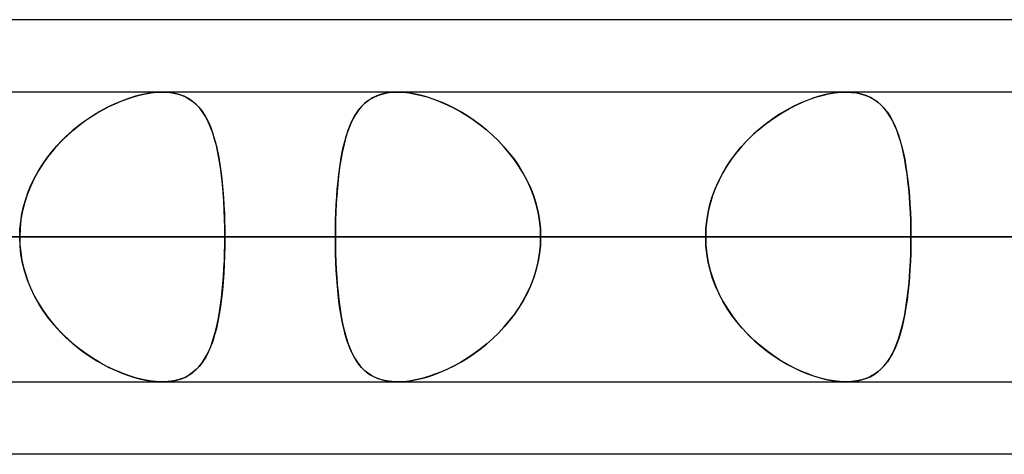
# Model space of a CAD drawing. Header units: millimetres. Extents: x -215 to 215, y -81 to 97.
# Tile 22 of 85: x -89.92 to -84.74, y 41.71 to 44. Entities that reach past the tile are written whole.
import ezdxf

# ---------------------------------------------------------------- set-up
doc = ezdxf.new("R2010")
doc.units = ezdxf.units.MM
doc.layers.add('MAIN-1', color=7, linetype='Continuous')
doc.layers.add('MAIN-2', color=7, linetype='Continuous')

msp = doc.modelspace()

# ---------------------------------------------------------------- linework, layer by layer
at = {"layer": 'MAIN-1'}
for p, q in [((-54.9413, 44), (-105.4075, 44)), ((104.7621, 43.6188), (-104.7621, 43.6188)), ((105.1835, 42.8563), (-105.1835, 42.8563)), ((-104.6521, 42.0937), (104.6521, 42.0937)), ((-85.5741, 42.0937), (-85.5742, 42.0937)), ((-85.5739, 42.0937), (-85.5741, 42.0937)), ((-85.5738, 42.0937), (-85.5739, 42.0937)), ((-85.5736, 42.0937), (-85.5738, 42.0937)), ((-85.5735, 42.0937), (-85.5736, 42.0937)), ((-85.5733, 42.0937), (-85.5735, 42.0937)), ((-55.3107, 41.7125), (-104.7669, 41.7125))]:
    msp.add_line(p, q, dxfattribs=at)
at = {"layer": 'MAIN-2'}
for p, q in [((-89.3527, 43.5839), (-89.3205, 43.5944)), ((-89.3095, 43.5976), (-89.3469, 43.5859)), ((-89.3205, 43.5944), (-89.2887, 43.6031)), ((-89.2728, 43.6068), (-89.3095, 43.5976)), ((-89.2887, 43.6031), (-89.2574, 43.6099)), ((-89.2369, 43.6134), (-89.2728, 43.6068)), ((-89.2574, 43.6099), (-89.2271, 43.6149)), ((-89.2025, 43.6175), (-89.2369, 43.6134)), ((-89.2271, 43.6149), (-89.1979, 43.6178)), ((-89.1698, 43.6188), (-89.2025, 43.6175)), ((-89.1979, 43.6178), (-89.1698, 43.6188)), ((-89.1698, 43.6188), (-89.1427, 43.6177)), ((-89.1383, 43.6174), (-89.1698, 43.6188)), ((-89.1427, 43.6177), (-89.1168, 43.6147)), ((-89.1085, 43.6132), (-89.1383, 43.6174)), ((-89.1168, 43.6147), (-89.0922, 43.6095)), ((-89.0806, 43.6062), (-89.1085, 43.6132)), ((-89.0922, 43.6095), (-89.0691, 43.6023)), ((-89.0548, 43.5966), (-89.0806, 43.6062)), ((-89.0691, 43.6023), (-89.0477, 43.5933)), ((-89.0312, 43.5844), (-89.0548, 43.5966)), ((-88.0413, 43.5991), (-88.064, 43.5883)), ((-88.0586, 43.5912), (-88.0366, 43.601)), ((-88.0167, 43.6077), (-88.0413, 43.5991)), ((-88.0366, 43.601), (-88.0129, 43.6087)), ((-87.9902, 43.6138), (-88.0167, 43.6077)), ((-88.0129, 43.6087), (-87.9874, 43.6143)), ((-87.9619, 43.6175), (-87.9902, 43.6138)), ((-87.9874, 43.6143), (-87.9605, 43.6177)), ((-87.9322, 43.6188), (-87.9619, 43.6175)), ((-87.9605, 43.6177), (-87.9323, 43.6188)), ((-87.9323, 43.6188), (-87.9025, 43.6177)), ((-87.9021, 43.6177), (-87.9322, 43.6188)), ((-87.9025, 43.6177), (-87.8715, 43.6144)), ((-87.8707, 43.6143), (-87.9021, 43.6177)), ((-87.8715, 43.6144), (-87.839, 43.6088)), ((-87.838, 43.6086), (-87.8707, 43.6143)), ((-87.839, 43.6088), (-87.8057, 43.6012)), ((-87.8042, 43.6008), (-87.838, 43.6086)), ((-87.8057, 43.6012), (-87.7718, 43.5914)), ((-87.7699, 43.5908), (-87.8042, 43.6008)), ((-85.7075, 43.5991), (-85.7431, 43.5883)), ((-85.7338, 43.5913), (-85.7, 43.6011)), ((-85.6725, 43.6077), (-85.7075, 43.5991)), ((-85.7, 43.6011), (-85.6668, 43.6089)), ((-85.6383, 43.6138), (-85.6725, 43.6077)), ((-85.6668, 43.6089), (-85.6344, 43.6144)), ((-85.6055, 43.6175), (-85.6383, 43.6138)), ((-85.6344, 43.6144), (-85.6034, 43.6177)), ((-85.5742, 43.6188), (-85.6055, 43.6175)), ((-85.6034, 43.6177), (-85.5737, 43.6188)), ((-85.5455, 43.6176), (-85.5742, 43.6188)), ((-85.5737, 43.6188), (-85.5454, 43.6176)), ((-85.5183, 43.6142), (-85.5455, 43.6176)), ((-85.5454, 43.6176), (-85.5185, 43.6143)), ((-85.5185, 43.6143), (-85.493, 43.6087)), ((-85.4925, 43.6086), (-85.5183, 43.6142)), ((-85.493, 43.6087), (-85.4691, 43.601)), ((-85.4684, 43.6008), (-85.4925, 43.6086)), ((-85.4691, 43.601), (-85.4469, 43.5913)), ((-85.446, 43.5908), (-85.4684, 43.6008)), ((-89.4823, 43.5256), (-89.4501, 43.5425)), ((-89.4226, 43.5557), (-89.4604, 43.5373)), ((-89.4501, 43.5425), (-89.4176, 43.5579)), ((-89.3846, 43.5719), (-89.4226, 43.5557)), ((-89.4176, 43.5579), (-89.3851, 43.5718)), ((-89.3851, 43.5718), (-89.3527, 43.5839)), ((-89.3469, 43.5859), (-89.3846, 43.5719)), ((-89.0477, 43.5933), (-89.0278, 43.5823)), ((-89.0096, 43.5697), (-89.0312, 43.5844)), ((-89.0278, 43.5823), (-89.0094, 43.5695)), ((-88.99, 43.5527), (-89.0096, 43.5697)), ((-89.0094, 43.5695), (-88.9924, 43.555)), ((-88.9924, 43.555), (-88.9767, 43.5388)), ((-88.9721, 43.5335), (-88.99, 43.5527)), ((-88.1216, 43.5427), (-88.1376, 43.5233)), ((-88.1304, 43.5325), (-88.1147, 43.5499)), ((-88.104, 43.56), (-88.1216, 43.5427)), ((-88.1147, 43.5499), (-88.0975, 43.5655)), ((-88.0849, 43.5752), (-88.104, 43.56)), ((-88.0975, 43.5655), (-88.0788, 43.5793)), ((-88.064, 43.5883), (-88.0849, 43.5752)), ((-88.0788, 43.5793), (-88.0586, 43.5912)), ((-87.7718, 43.5914), (-87.7375, 43.5797)), ((-87.7353, 43.5789), (-87.7699, 43.5908)), ((-87.7375, 43.5797), (-87.7029, 43.5661)), ((-87.7004, 43.5651), (-87.7353, 43.5789)), ((-87.7029, 43.5661), (-87.6684, 43.5507)), ((-87.6655, 43.5494), (-87.7004, 43.5651)), ((-87.6684, 43.5507), (-87.6338, 43.5335)), ((-87.6308, 43.5319), (-87.6655, 43.5494)), ((-85.8516, 43.5427), (-85.8877, 43.5233)), ((-85.8707, 43.5327), (-85.8365, 43.5501)), ((-85.8154, 43.56), (-85.8516, 43.5427)), ((-85.8365, 43.5501), (-85.8022, 43.5658)), ((-85.7791, 43.5752), (-85.8154, 43.56)), ((-85.8022, 43.5658), (-85.7679, 43.5795)), ((-85.7431, 43.5883), (-85.7791, 43.5752)), ((-85.7679, 43.5795), (-85.7338, 43.5913)), ((-85.4469, 43.5913), (-85.4262, 43.5795)), ((-85.4252, 43.5789), (-85.446, 43.5908)), ((-85.4262, 43.5795), (-85.4072, 43.5659)), ((-85.406, 43.5651), (-85.4252, 43.5789)), ((-85.4072, 43.5659), (-85.3895, 43.5505)), ((-85.3883, 43.5494), (-85.406, 43.5651)), ((-85.3895, 43.5505), (-85.3732, 43.5333)), ((-85.372, 43.5319), (-85.3883, 43.5494)), ((-89.5353, 43.4941), (-89.5719, 43.4695)), ((-89.5461, 43.4871), (-89.5143, 43.5072)), ((-89.4981, 43.5167), (-89.5353, 43.4941)), ((-89.5143, 43.5072), (-89.4823, 43.5256)), ((-89.4604, 43.5373), (-89.4981, 43.5167)), ((-88.9767, 43.5388), (-88.9621, 43.5208)), ((-88.9559, 43.5121), (-88.9721, 43.5335)), ((-88.9621, 43.5208), (-88.9486, 43.5011)), ((-88.9411, 43.4884), (-88.9559, 43.5121)), ((-88.9486, 43.5011), (-88.9362, 43.4796)), ((-88.1704, 43.4692), (-88.1582, 43.4921)), ((-88.1522, 43.5021), (-88.1655, 43.4789)), ((-88.1582, 43.4921), (-88.1448, 43.5132)), ((-88.1376, 43.5233), (-88.1522, 43.5021)), ((-88.1448, 43.5132), (-88.1304, 43.5325)), ((-87.6338, 43.5335), (-87.5994, 43.5145)), ((-87.5964, 43.5128), (-87.6308, 43.5319)), ((-87.5994, 43.5145), (-87.565, 43.4936)), ((-87.5623, 43.4919), (-87.5964, 43.5128)), ((-87.565, 43.4936), (-87.5311, 43.4709)), ((-87.5286, 43.4692), (-87.5623, 43.4919)), ((-85.9718, 43.4695), (-85.9384, 43.4924)), ((-85.9233, 43.502), (-85.9584, 43.4789)), ((-85.9384, 43.4924), (-85.9046, 43.5135)), ((-85.8877, 43.5233), (-85.9233, 43.502)), ((-85.9046, 43.5135), (-85.8707, 43.5327)), ((-85.3732, 43.5333), (-85.3581, 43.5143)), ((-85.357, 43.5128), (-85.372, 43.5319)), ((-85.3581, 43.5143), (-85.344, 43.4934)), ((-85.3431, 43.4919), (-85.357, 43.5128)), ((-85.344, 43.4934), (-85.331, 43.4707)), ((-85.3302, 43.4691), (-85.3431, 43.4919)), ((-89.6077, 43.4429), (-89.6423, 43.4145)), ((-89.6389, 43.4175), (-89.6085, 43.4422)), ((-89.6085, 43.4422), (-89.5776, 43.4655)), ((-89.5719, 43.4695), (-89.6077, 43.4429)), ((-89.5776, 43.4655), (-89.5461, 43.4871)), ((-88.9275, 43.4625), (-88.9411, 43.4884)), ((-88.9362, 43.4796), (-88.9247, 43.4565)), ((-88.9152, 43.4344), (-88.9275, 43.4625)), ((-88.9247, 43.4565), (-88.9142, 43.4317)), ((-88.1919, 43.418), (-88.1817, 43.4445)), ((-88.1776, 43.4539), (-88.1886, 43.4271)), ((-88.1817, 43.4445), (-88.1704, 43.4692)), ((-88.1655, 43.4789), (-88.1776, 43.4539)), ((-87.5311, 43.4709), (-87.4976, 43.4464)), ((-87.4953, 43.4446), (-87.5286, 43.4692)), ((-87.4976, 43.4464), (-87.4648, 43.4201)), ((-87.4628, 43.4184), (-87.4953, 43.4446)), ((-86.0367, 43.4182), (-86.0046, 43.4447)), ((-85.9928, 43.4539), (-86.0262, 43.4271)), ((-86.0046, 43.4447), (-85.9718, 43.4695)), ((-85.9584, 43.4789), (-85.9928, 43.4539)), ((-85.331, 43.4707), (-85.319, 43.4462)), ((-85.3183, 43.4446), (-85.3302, 43.4691)), ((-85.319, 43.4462), (-85.308, 43.4199)), ((-85.3074, 43.4184), (-85.3183, 43.4446)), ((-89.6971, 43.3634), (-89.6685, 43.3912)), ((-89.6423, 43.4145), (-89.6758, 43.3843)), ((-89.6685, 43.3912), (-89.6389, 43.4175)), ((-88.9041, 43.4041), (-88.9152, 43.4344)), ((-88.9142, 43.4317), (-88.9045, 43.4052)), ((-88.9045, 43.4052), (-88.8956, 43.377)), ((-88.894, 43.3716), (-88.9041, 43.4041)), ((-88.2098, 43.3597), (-88.2013, 43.3897)), ((-88.1985, 43.3987), (-88.2074, 43.3686)), ((-88.2013, 43.3897), (-88.1919, 43.418)), ((-88.1886, 43.4271), (-88.1985, 43.3987)), ((-87.4648, 43.4201), (-87.4329, 43.3921)), ((-87.4311, 43.3904), (-87.4628, 43.4184)), ((-87.4329, 43.3921), (-87.402, 43.3623)), ((-87.4004, 43.3606), (-87.4311, 43.3904)), ((-86.098, 43.3599), (-86.0678, 43.3899)), ((-86.0586, 43.3986), (-86.0896, 43.3685)), ((-86.0678, 43.3899), (-86.0367, 43.4182)), ((-86.0262, 43.4271), (-86.0586, 43.3986)), ((-85.308, 43.4199), (-85.2978, 43.3919)), ((-85.2973, 43.3904), (-85.3074, 43.4184)), ((-85.2978, 43.3919), (-85.2884, 43.3621)), ((-85.288, 43.3607), (-85.2973, 43.3904)), ((-89.7078, 43.3524), (-89.7383, 43.3186)), ((-89.7247, 43.3342), (-89.6971, 43.3634)), ((-89.6758, 43.3843), (-89.7078, 43.3524)), ((-88.8956, 43.377), (-88.8875, 43.3474)), ((-88.885, 43.337), (-88.894, 43.3716)), ((-88.8875, 43.3474), (-88.8802, 43.3163)), ((-88.8769, 43.3004), (-88.885, 43.337)), ((-88.2155, 43.3368), (-88.2228, 43.3035)), ((-88.2176, 43.328), (-88.2098, 43.3597)), ((-88.2074, 43.3686), (-88.2155, 43.3368)), ((-87.402, 43.3623), (-87.3725, 43.3309)), ((-87.371, 43.3292), (-87.4004, 43.3606)), ((-86.1193, 43.3368), (-86.1475, 43.3034)), ((-86.1268, 43.3282), (-86.098, 43.3599)), ((-86.0896, 43.3685), (-86.1193, 43.3368)), ((-85.2884, 43.3621), (-85.2799, 43.3307)), ((-85.2795, 43.3293), (-85.288, 43.3607)), ((-89.7759, 43.2716), (-89.751, 43.3035)), ((-89.7383, 43.3186), (-89.7671, 43.2832)), ((-89.751, 43.3035), (-89.7247, 43.3342)), ((-88.8802, 43.3163), (-88.8736, 43.2838)), ((-88.8697, 43.2619), (-88.8769, 43.3004)), ((-88.8736, 43.2838), (-88.8677, 43.2499)), ((-88.2307, 43.2602), (-88.2245, 43.2948)), ((-88.2228, 43.3035), (-88.2293, 43.2687)), ((-88.2245, 43.2948), (-88.2176, 43.328)), ((-87.3725, 43.3309), (-87.3444, 43.298)), ((-87.343, 43.2962), (-87.371, 43.3292)), ((-87.3444, 43.298), (-87.318, 43.2635)), ((-87.3167, 43.2617), (-87.343, 43.2962)), ((-86.1797, 43.2604), (-86.1541, 43.295)), ((-86.1475, 43.3034), (-86.1739, 43.2686)), ((-86.1541, 43.295), (-86.1268, 43.3282)), ((-85.2799, 43.3307), (-85.2721, 43.2978)), ((-85.2718, 43.2963), (-85.2795, 43.3293)), ((-85.2721, 43.2978), (-85.2652, 43.2634)), ((-85.2649, 43.2618), (-85.2718, 43.2963)), ((-89.8207, 43.204), (-89.7992, 43.2384)), ((-89.7939, 43.2462), (-89.8186, 43.2076)), ((-89.7992, 43.2384), (-89.7759, 43.2716)), ((-89.7671, 43.2832), (-89.7939, 43.2462)), ((-88.8634, 43.2218), (-88.8697, 43.2619)), ((-88.8677, 43.2499), (-88.8624, 43.2148)), ((-88.2351, 43.2324), (-88.2402, 43.1947)), ((-88.2363, 43.2242), (-88.2307, 43.2602)), ((-88.2293, 43.2687), (-88.2351, 43.2324)), ((-87.318, 43.2635), (-87.2934, 43.2277)), ((-87.2922, 43.2258), (-87.3167, 43.2617)), ((-86.1985, 43.2323), (-86.2211, 43.1946)), ((-86.2035, 43.2244), (-86.1797, 43.2604)), ((-86.1739, 43.2686), (-86.1985, 43.2323)), ((-85.2652, 43.2634), (-85.2589, 43.2276)), ((-85.2587, 43.2259), (-85.2649, 43.2618)), ((-89.8186, 43.2076), (-89.8411, 43.1674)), ((-89.8405, 43.1685), (-89.8207, 43.204)), ((-88.8579, 43.18), (-88.8634, 43.2218)), ((-88.8624, 43.2148), (-88.8577, 43.1784)), ((-88.2453, 43.1485), (-88.2411, 43.187)), ((-88.2402, 43.1947), (-88.2446, 43.1556)), ((-88.2411, 43.187), (-88.2363, 43.2242)), ((-87.2934, 43.2277), (-87.2708, 43.1904)), ((-87.2698, 43.1886), (-87.2922, 43.2258)), ((-87.2708, 43.1904), (-87.2503, 43.1518)), ((-87.2495, 43.1501), (-87.2698, 43.1886)), ((-86.2449, 43.1486), (-86.2252, 43.1871)), ((-86.2211, 43.1946), (-86.2415, 43.1555)), ((-86.2252, 43.1871), (-86.2035, 43.2244)), ((-85.2589, 43.2276), (-85.2534, 43.1903)), ((-85.2532, 43.1887), (-85.2587, 43.2259)), ((-85.2534, 43.1903), (-85.2485, 43.1517)), ((-85.2483, 43.1502), (-85.2532, 43.1887)), ((-89.8741, 43.0943), (-89.8583, 43.132)), ((-89.8411, 43.1674), (-89.8611, 43.1259)), ((-89.8583, 43.132), (-89.8405, 43.1685)), ((-88.8532, 43.1368), (-88.8579, 43.18)), ((-88.8577, 43.1784), (-88.8537, 43.1408)), ((-88.8537, 43.1408), (-88.8501, 43.1022)), ((-88.8493, 43.0921), (-88.8532, 43.1368)), ((-88.2489, 43.1088), (-88.2453, 43.1485)), ((-88.2446, 43.1556), (-88.2484, 43.1153)), ((-87.2503, 43.1518), (-87.2321, 43.1119)), ((-87.2315, 43.1104), (-87.2495, 43.1501)), ((-86.2622, 43.1089), (-86.2449, 43.1486)), ((-86.2415, 43.1555), (-86.2596, 43.1152)), ((-85.2485, 43.1517), (-85.2443, 43.1119)), ((-85.2442, 43.1105), (-85.2483, 43.1502)), ((-89.8783, 43.0831), (-89.8927, 43.0392)), ((-89.8876, 43.0559), (-89.8741, 43.0943)), ((-89.8611, 43.1259), (-89.8783, 43.0831)), ((-88.8501, 43.1022), (-88.8472, 43.0627)), ((-88.8461, 43.0462), (-88.8493, 43.0921)), ((-88.2519, 43.0681), (-88.2489, 43.1088)), ((-88.2484, 43.1153), (-88.2515, 43.074)), ((-87.2321, 43.1119), (-87.2164, 43.071)), ((-87.2159, 43.0696), (-87.2315, 43.1104)), ((-86.2772, 43.0682), (-86.2622, 43.1089)), ((-86.2596, 43.1152), (-86.2752, 43.0739)), ((-85.2443, 43.1119), (-85.2408, 43.071)), ((-85.2407, 43.0696), (-85.2442, 43.1105)), ((-89.8927, 43.0392), (-89.9042, 42.9942)), ((-89.8988, 43.0169), (-89.8876, 43.0559)), ((-88.8472, 43.0627), (-88.8448, 43.0225)), ((-88.8437, 42.9996), (-88.8461, 43.0462)), ((-88.2563, 42.9849), (-88.2544, 43.0268)), ((-88.2541, 43.0317), (-88.2561, 42.9885)), ((-88.2544, 43.0268), (-88.2519, 43.0681)), ((-88.2515, 43.074), (-88.2541, 43.0317)), ((-87.2164, 43.071), (-87.2034, 43.0293)), ((-87.203, 43.028), (-87.2159, 43.0696)), ((-87.2034, 43.0293), (-87.1931, 42.9869)), ((-87.1929, 42.9857), (-87.203, 43.028)), ((-86.2992, 42.9849), (-86.2895, 43.0269)), ((-86.2883, 43.0316), (-86.2985, 42.9884)), ((-86.2895, 43.0269), (-86.2772, 43.0682)), ((-86.2752, 43.0739), (-86.2883, 43.0316)), ((-85.2408, 43.071), (-85.2379, 43.0293)), ((-85.2378, 43.028), (-85.2407, 43.0696)), ((-85.2379, 43.0293), (-85.2356, 42.9869)), ((-85.2356, 42.9858), (-85.2378, 43.028)), ((-89.9139, 42.9374), (-89.9076, 42.9774)), ((-89.9042, 42.9942), (-89.9124, 42.9486)), ((-89.9076, 42.9774), (-89.8988, 43.0169)), ((-88.8448, 43.0225), (-88.8429, 42.9817)), ((-88.8419, 42.9523), (-88.8437, 42.9996)), ((-88.8429, 42.9817), (-88.8416, 42.9404)), ((-88.2561, 42.9885), (-88.2576, 42.9447)), ((-88.2576, 42.9424), (-88.2563, 42.9849)), ((-87.1931, 42.9869), (-87.1857, 42.9439)), ((-87.1856, 42.943), (-87.1929, 42.9857)), ((-86.3062, 42.9424), (-86.2992, 42.9849)), ((-86.2985, 42.9884), (-86.3059, 42.9447)), ((-85.2356, 42.9869), (-85.234, 42.9439)), ((-85.234, 42.943), (-85.2356, 42.9858)), ((-89.9178, 42.897), (-89.9139, 42.9374)), ((-89.9124, 42.9486), (-89.9174, 42.9026)), ((-88.8409, 42.9045), (-88.8419, 42.9523)), ((-88.8416, 42.9404), (-88.8408, 42.8985)), ((-88.2576, 42.9447), (-88.2584, 42.9006)), ((-88.2584, 42.8995), (-88.2576, 42.9424)), ((-87.1857, 42.9439), (-87.1812, 42.9003)), ((-87.1812, 42.8998), (-87.1856, 42.943)), ((-86.3105, 42.8995), (-86.3062, 42.9424)), ((-86.3059, 42.9447), (-86.3104, 42.9006)), ((-85.234, 42.9439), (-85.2331, 42.9003)), ((-85.233, 42.8998), (-85.234, 42.943)), ((-89.9174, 42.9026), (-89.9191, 42.8563)), ((-89.9191, 42.8563), (-89.9178, 42.897)), ((-88.8406, 42.8563), (-88.8409, 42.9045)), ((-88.8408, 42.8985), (-88.8406, 42.8563)), ((-88.2584, 42.9006), (-88.2587, 42.8563)), ((-88.2587, 42.8563), (-88.2584, 42.8995)), ((-87.1812, 42.9003), (-87.1797, 42.8563)), ((-87.1797, 42.8563), (-87.1812, 42.8998)), ((-86.3104, 42.9006), (-86.3119, 42.8563)), ((-86.3119, 42.8563), (-86.3105, 42.8995)), ((-85.2331, 42.9003), (-85.2327, 42.8563)), ((-85.2327, 42.8563), (-85.233, 42.8998)), ((-117.5775, 42.8563), (-86.3119, 42.8563)), ((-86.3119, 42.8563), (-117.5775, 42.8563)), ((-85.2327, 42.8563), (-116.0525, 42.8563)), ((-116.0525, 42.8563), (-85.2327, 42.8563)), ((-105.6825, 42.8563), (-77.8938, 42.8563)), ((-77.8938, 42.8563), (-105.6825, 42.8563)), ((-105.1835, 42.8563), (105.1835, 42.8563)), ((-76.8144, 42.8563), (-104.1575, 42.8563)), ((-104.1575, 42.8563), (-76.8144, 42.8563)), ((104.0108, 42.8563), (-104.0108, 42.8563)), ((-104.0108, 42.8563), (104.0108, 42.8563)), ((-96.6745, 42.8563), (96.6745, 42.8563)), ((96.6745, 42.8563), (-96.6745, 42.8563)), ((95.5956, 42.8563), (-95.5956, 42.8563)), ((-95.5956, 42.8563), (95.5956, 42.8563)), ((-95.5956, 42.8563), (-88.2587, 42.8563)), ((-88.2587, 42.8563), (-95.5956, 42.8563)), ((-93.7875, 42.8563), (-69.4738, 42.8563)), ((-69.4738, 42.8563), (-93.7875, 42.8563)), ((-86.3119, 42.8563), (-93.6497, 42.8563)), ((-93.6497, 42.8563), (-86.3119, 42.8563)), ((-68.3942, 42.8563), (-92.2625, 42.8563)), ((-92.2625, 42.8563), (-68.3942, 42.8563)), ((-88.8406, 42.8563), (-92.0756, 42.8563)), ((-92.0756, 42.8563), (-88.8406, 42.8563)), ((-92.0756, 42.8563), (-84.7416, 42.8563)), ((-84.7416, 42.8563), (-92.0756, 42.8563)), ((-89.9191, 42.8563), (-89.9178, 42.8155)), ((-89.9174, 42.8099), (-89.9191, 42.8563)), ((-88.8406, 42.8563), (-88.8409, 42.808)), ((-88.8408, 42.814), (-88.8406, 42.8563)), ((-81.5066, 42.8563), (-88.8406, 42.8563)), ((-88.8406, 42.8563), (-81.5066, 42.8563)), ((-88.2587, 42.8563), (88.2587, 42.8563)), ((88.2587, 42.8563), (-88.2587, 42.8563)), ((-88.2584, 42.8119), (-88.2587, 42.8563)), ((-88.2587, 42.8563), (-88.2584, 42.813)), ((-87.1797, 42.8563), (-87.1812, 42.8127)), ((-87.1812, 42.8122), (-87.1797, 42.8563)), ((87.1797, 42.8563), (-87.1797, 42.8563)), ((-87.1797, 42.8563), (87.1797, 42.8563)), ((-87.1797, 42.8563), (-79.8419, 42.8563)), ((-79.8419, 42.8563), (-87.1797, 42.8563)), ((-86.3119, 42.8563), (-86.3104, 42.8115)), ((-86.3104, 42.8119), (-86.3119, 42.8563)), ((-85.2331, 42.8122), (-85.2327, 42.8563)), ((-85.2327, 42.8563), (-85.233, 42.8127)), ((-77.8938, 42.8563), (-85.2327, 42.8563)), ((-85.2327, 42.8563), (-77.8938, 42.8563)), ((-89.9178, 42.8155), (-89.9139, 42.7751)), ((-89.9124, 42.7639), (-89.9174, 42.8099)), ((-89.9139, 42.7751), (-89.9076, 42.7351)), ((-88.8429, 42.7308), (-88.8416, 42.7721)), ((-88.8409, 42.808), (-88.8419, 42.7602)), ((-88.8416, 42.7721), (-88.8408, 42.814)), ((-88.2584, 42.813), (-88.2576, 42.7701)), ((-88.2576, 42.7678), (-88.2584, 42.8119)), ((-88.2576, 42.7701), (-88.2563, 42.7276)), ((-88.2561, 42.724), (-88.2576, 42.7678)), ((-87.1931, 42.7256), (-87.1857, 42.7686)), ((-87.1856, 42.7695), (-87.1929, 42.7268)), ((-87.1857, 42.7686), (-87.1812, 42.8122)), ((-87.1812, 42.8127), (-87.1856, 42.7695)), ((-86.3059, 42.7678), (-86.3104, 42.8119)), ((-86.3104, 42.8115), (-86.3058, 42.7671)), ((-86.2985, 42.7241), (-86.3059, 42.7678)), ((-86.3058, 42.7671), (-86.2983, 42.7232)), ((-85.234, 42.7696), (-85.2356, 42.7268)), ((-85.2356, 42.7255), (-85.234, 42.7686)), ((-85.233, 42.8127), (-85.234, 42.7696)), ((-85.234, 42.7686), (-85.2331, 42.8122)), ((-89.9042, 42.7183), (-89.9124, 42.7639)), ((-89.9076, 42.7351), (-89.8988, 42.6956)), ((-89.8927, 42.6733), (-89.9042, 42.7183)), ((-88.8448, 42.69), (-88.8429, 42.7308)), ((-88.8419, 42.7602), (-88.8437, 42.7129)), ((-88.2563, 42.7276), (-88.2544, 42.6857)), ((-88.2541, 42.6808), (-88.2561, 42.724)), ((-87.2034, 42.6832), (-87.1931, 42.7256)), ((-87.1929, 42.7268), (-87.203, 42.6845)), ((-86.2883, 42.6809), (-86.2985, 42.7241)), ((-86.2983, 42.7232), (-86.2879, 42.6798)), ((-85.2379, 42.6831), (-85.2356, 42.7255)), ((-85.2356, 42.7268), (-85.2378, 42.6847)), ((-89.8988, 42.6956), (-89.8876, 42.6566)), ((-89.8783, 42.6294), (-89.8927, 42.6733)), ((-88.8461, 42.6663), (-88.8493, 42.6204)), ((-88.8472, 42.6498), (-88.8448, 42.69)), ((-88.8437, 42.7129), (-88.8461, 42.6663)), ((-88.2544, 42.6857), (-88.2519, 42.6443)), ((-88.2515, 42.6385), (-88.2541, 42.6808)), ((-87.2164, 42.6415), (-87.2034, 42.6832)), ((-87.203, 42.6845), (-87.2159, 42.6429)), ((-86.2752, 42.6386), (-86.2883, 42.6809)), ((-86.2879, 42.6798), (-86.2747, 42.6371)), ((-85.2408, 42.6414), (-85.2379, 42.6831)), ((-85.2378, 42.6847), (-85.2406, 42.6431)), ((-89.8876, 42.6566), (-89.8741, 42.6182)), ((-89.8611, 42.5866), (-89.8783, 42.6294)), ((-89.8741, 42.6182), (-89.8583, 42.5805)), ((-88.8493, 42.6204), (-88.8532, 42.5757)), ((-88.8501, 42.6103), (-88.8472, 42.6498)), ((-88.2519, 42.6443), (-88.2489, 42.6037)), ((-88.2484, 42.5972), (-88.2515, 42.6385)), ((-87.2321, 42.6006), (-87.2164, 42.6415)), ((-87.2159, 42.6429), (-87.2315, 42.6021)), ((-86.2596, 42.5973), (-86.2752, 42.6386)), ((-86.2747, 42.6371), (-86.2588, 42.5952)), ((-85.2443, 42.6005), (-85.2408, 42.6414)), ((-85.2406, 42.6431), (-85.2441, 42.6023)), ((-89.8411, 42.5451), (-89.8611, 42.5866)), ((-89.8583, 42.5805), (-89.8405, 42.544)), ((-88.8532, 42.5757), (-88.8579, 42.5325)), ((-88.8577, 42.5341), (-88.8537, 42.5717)), ((-88.8537, 42.5717), (-88.8501, 42.6103)), ((-88.2489, 42.6037), (-88.2453, 42.564)), ((-88.2446, 42.5569), (-88.2484, 42.5972)), ((-88.2453, 42.564), (-88.2411, 42.5255)), ((-87.2708, 42.5221), (-87.2503, 42.5607)), ((-87.2495, 42.5624), (-87.2698, 42.5239)), ((-87.2503, 42.5607), (-87.2321, 42.6006)), ((-87.2315, 42.6021), (-87.2495, 42.5624)), ((-86.2415, 42.557), (-86.2596, 42.5973)), ((-86.2588, 42.5952), (-86.2402, 42.5543)), ((-85.2534, 42.522), (-85.2485, 42.5606)), ((-85.2483, 42.5626), (-85.2531, 42.5241)), ((-85.2485, 42.5606), (-85.2443, 42.6005)), ((-85.2441, 42.6023), (-85.2483, 42.5626)), ((-89.8186, 42.5049), (-89.8411, 42.5451)), ((-89.8405, 42.544), (-89.8207, 42.5085)), ((-89.8207, 42.5085), (-89.7992, 42.4741)), ((-88.8579, 42.5325), (-88.8634, 42.4907)), ((-88.8624, 42.4977), (-88.8577, 42.5341)), ((-88.2402, 42.5178), (-88.2446, 42.5569)), ((-88.2411, 42.5255), (-88.2363, 42.4883)), ((-88.2351, 42.4801), (-88.2402, 42.5178)), ((-87.2934, 42.4848), (-87.2708, 42.5221)), ((-87.2698, 42.5239), (-87.2922, 42.4867)), ((-86.2211, 42.5179), (-86.2415, 42.557)), ((-86.2402, 42.5543), (-86.2193, 42.5148)), ((-86.1985, 42.4802), (-86.2211, 42.5179)), ((-86.2193, 42.5148), (-86.1962, 42.4766)), ((-85.2589, 42.4847), (-85.2534, 42.522)), ((-85.2531, 42.5241), (-85.2586, 42.4869)), ((-89.7939, 42.4663), (-89.8186, 42.5049)), ((-89.7992, 42.4741), (-89.7759, 42.4409)), ((-89.7671, 42.4293), (-89.7939, 42.4663)), ((-88.8736, 42.4287), (-88.8677, 42.4626)), ((-88.8634, 42.4907), (-88.8697, 42.4506)), ((-88.8677, 42.4626), (-88.8624, 42.4977)), ((-88.2363, 42.4883), (-88.2307, 42.4523)), ((-88.2293, 42.4438), (-88.2351, 42.4801)), ((-87.318, 42.449), (-87.2934, 42.4848)), ((-87.2922, 42.4867), (-87.3167, 42.4508)), ((-86.1739, 42.4439), (-86.1985, 42.4802)), ((-86.1962, 42.4766), (-86.1709, 42.4398)), ((-85.2652, 42.4489), (-85.2589, 42.4847)), ((-85.2586, 42.4869), (-85.2648, 42.4511)), ((-89.7759, 42.4409), (-89.751, 42.409)), ((-89.7383, 42.3939), (-89.7671, 42.4293)), ((-89.751, 42.409), (-89.7247, 42.3783)), ((-88.8769, 42.4121), (-88.885, 42.3755)), ((-88.8802, 42.3962), (-88.8736, 42.4287)), ((-88.8697, 42.4506), (-88.8769, 42.4121)), ((-88.2307, 42.4523), (-88.2245, 42.4177)), ((-88.2228, 42.409), (-88.2293, 42.4438)), ((-88.2245, 42.4177), (-88.2176, 42.3845)), ((-88.2155, 42.3757), (-88.2228, 42.409)), ((-87.3725, 42.3816), (-87.3444, 42.4145)), ((-87.343, 42.4163), (-87.371, 42.3833)), ((-87.3444, 42.4145), (-87.318, 42.449)), ((-87.3167, 42.4508), (-87.343, 42.4163)), ((-86.1475, 42.4091), (-86.1739, 42.4439)), ((-86.1709, 42.4398), (-86.1438, 42.4045)), ((-86.1193, 42.3757), (-86.1475, 42.4091)), ((-86.1438, 42.4045), (-86.1148, 42.3707)), ((-85.2799, 42.3815), (-85.2722, 42.4145)), ((-85.2717, 42.4166), (-85.2794, 42.3836)), ((-85.2722, 42.4145), (-85.2652, 42.4489)), ((-85.2648, 42.4511), (-85.2717, 42.4166)), ((-89.7078, 42.3601), (-89.7383, 42.3939)), ((-89.7247, 42.3783), (-89.6971, 42.3491)), ((-89.6758, 42.3282), (-89.7078, 42.3601)), ((-88.8956, 42.3354), (-88.8875, 42.3651)), ((-88.885, 42.3755), (-88.894, 42.3409)), ((-88.8875, 42.3651), (-88.8802, 42.3962)), ((-88.2176, 42.3845), (-88.2098, 42.3528)), ((-88.2074, 42.3439), (-88.2155, 42.3757)), ((-88.2098, 42.3528), (-88.2013, 42.3228)), ((-87.4004, 42.3519), (-87.4311, 42.3221)), ((-87.402, 42.3502), (-87.3725, 42.3816)), ((-87.371, 42.3833), (-87.4004, 42.3519)), ((-86.0896, 42.344), (-86.1193, 42.3757)), ((-86.1148, 42.3707), (-86.0844, 42.3387)), ((-85.2879, 42.3522), (-85.2971, 42.3225)), ((-85.2885, 42.3501), (-85.2799, 42.3815)), ((-85.2794, 42.3836), (-85.2879, 42.3522)), ((-89.6971, 42.3491), (-89.6685, 42.3213)), ((-89.6423, 42.298), (-89.6758, 42.3282)), ((-89.6685, 42.3213), (-89.6389, 42.295)), ((-88.9041, 42.3084), (-88.9152, 42.2781)), ((-88.9142, 42.2808), (-88.9045, 42.3073)), ((-88.9045, 42.3073), (-88.8956, 42.3354)), ((-88.894, 42.3409), (-88.9041, 42.3084)), ((-88.1985, 42.3138), (-88.2074, 42.3439)), ((-88.2013, 42.3228), (-88.1919, 42.2945)), ((-88.1886, 42.2854), (-88.1985, 42.3138)), ((-87.4648, 42.2924), (-87.4329, 42.3204)), ((-87.4311, 42.3221), (-87.4628, 42.2941)), ((-87.4329, 42.3204), (-87.402, 42.3502)), ((-86.0586, 42.3139), (-86.0896, 42.344)), ((-86.0844, 42.3387), (-86.0526, 42.3084)), ((-86.0262, 42.2854), (-86.0586, 42.3139)), ((-86.0526, 42.3084), (-86.0199, 42.2801)), ((-85.308, 42.2924), (-85.2978, 42.3204)), ((-85.2971, 42.3225), (-85.3072, 42.2945)), ((-85.2978, 42.3204), (-85.2885, 42.3501)), ((-89.6077, 42.2696), (-89.6423, 42.298)), ((-89.6389, 42.295), (-89.6085, 42.2703)), ((-89.6085, 42.2703), (-89.5776, 42.247)), ((-89.5719, 42.243), (-89.6077, 42.2696)), ((-88.9275, 42.25), (-88.9411, 42.2241)), ((-88.9362, 42.2329), (-88.9247, 42.256)), ((-88.9152, 42.2781), (-88.9275, 42.25)), ((-88.9247, 42.256), (-88.9142, 42.2808)), ((-88.1919, 42.2945), (-88.1817, 42.268)), ((-88.1776, 42.2586), (-88.1886, 42.2854)), ((-88.1817, 42.268), (-88.1704, 42.2433)), ((-88.1655, 42.2336), (-88.1776, 42.2586)), ((-87.5311, 42.2416), (-87.4976, 42.2661)), ((-87.4953, 42.2679), (-87.5286, 42.2434)), ((-87.4976, 42.2661), (-87.4648, 42.2924)), ((-87.4628, 42.2941), (-87.4953, 42.2679)), ((-85.9928, 42.2586), (-86.0262, 42.2854)), ((-86.0199, 42.2801), (-85.9862, 42.2537)), ((-85.9584, 42.2336), (-85.9928, 42.2586)), ((-85.9862, 42.2537), (-85.9519, 42.2291)), ((-85.3312, 42.2416), (-85.3191, 42.2661)), ((-85.3181, 42.2683), (-85.33, 42.2438)), ((-85.3191, 42.2661), (-85.308, 42.2924)), ((-85.3072, 42.2945), (-85.3181, 42.2683)), ((-89.5776, 42.247), (-89.5461, 42.2254)), ((-89.5353, 42.2184), (-89.5719, 42.243)), ((-89.5461, 42.2254), (-89.5143, 42.2053)), ((-89.4981, 42.1958), (-89.5353, 42.2184)), ((-89.5143, 42.2053), (-89.4823, 42.1869)), ((-88.9559, 42.2004), (-88.9721, 42.179)), ((-88.9621, 42.1917), (-88.9486, 42.2114)), ((-88.9411, 42.2241), (-88.9559, 42.2004)), ((-88.9486, 42.2114), (-88.9362, 42.2329)), ((-88.1704, 42.2433), (-88.1582, 42.2204)), ((-88.1522, 42.2104), (-88.1655, 42.2336)), ((-88.1582, 42.2204), (-88.1448, 42.1993)), ((-88.1376, 42.1892), (-88.1522, 42.2104)), ((-88.1448, 42.1993), (-88.1304, 42.18)), ((-87.6338, 42.179), (-87.5994, 42.198)), ((-87.5964, 42.1997), (-87.6308, 42.1806)), ((-87.5994, 42.198), (-87.565, 42.2189)), ((-87.5623, 42.2206), (-87.5964, 42.1997)), ((-87.565, 42.2189), (-87.5311, 42.2416)), ((-87.5286, 42.2434), (-87.5623, 42.2206)), ((-85.9233, 42.2105), (-85.9584, 42.2336)), ((-85.9519, 42.2291), (-85.9171, 42.2066)), ((-85.8877, 42.1892), (-85.9233, 42.2105)), ((-85.9171, 42.2066), (-85.882, 42.186)), ((-85.3734, 42.179), (-85.3583, 42.198)), ((-85.3567, 42.2001), (-85.3717, 42.181)), ((-85.3583, 42.198), (-85.3442, 42.2189)), ((-85.3429, 42.221), (-85.3567, 42.2001)), ((-85.3442, 42.2189), (-85.3312, 42.2416)), ((-85.33, 42.2438), (-85.3429, 42.221)), ((-89.4604, 42.1752), (-89.4981, 42.1958)), ((-89.4823, 42.1869), (-89.4501, 42.17)), ((-89.4226, 42.1568), (-89.4604, 42.1752)), ((-89.4501, 42.17), (-89.4176, 42.1546)), ((-89.3846, 42.1406), (-89.4226, 42.1568)), ((-89.4176, 42.1546), (-89.3851, 42.1407)), ((-88.99, 42.1598), (-89.0096, 42.1428)), ((-89.0094, 42.143), (-88.9924, 42.1575)), ((-88.9924, 42.1575), (-88.9767, 42.1737)), ((-88.9721, 42.179), (-88.99, 42.1598)), ((-88.9767, 42.1737), (-88.9621, 42.1917)), ((-88.1216, 42.1698), (-88.1376, 42.1892)), ((-88.1304, 42.18), (-88.1147, 42.1626)), ((-88.104, 42.1525), (-88.1216, 42.1698)), ((-88.1147, 42.1626), (-88.0975, 42.147)), ((-88.0849, 42.1373), (-88.104, 42.1525)), ((-88.0975, 42.147), (-88.0788, 42.1332)), ((-87.7375, 42.1328), (-87.7029, 42.1464)), ((-87.7004, 42.1474), (-87.7353, 42.1336)), ((-87.7029, 42.1464), (-87.6684, 42.1618)), ((-87.6655, 42.1631), (-87.7004, 42.1474)), ((-87.6684, 42.1618), (-87.6338, 42.179)), ((-87.6308, 42.1806), (-87.6655, 42.1631)), ((-85.8516, 42.1698), (-85.8877, 42.1892)), ((-85.882, 42.186), (-85.8467, 42.1674)), ((-85.8154, 42.1525), (-85.8516, 42.1698)), ((-85.8467, 42.1674), (-85.8112, 42.1507)), ((-85.7791, 42.1373), (-85.8154, 42.1525)), ((-85.8112, 42.1507), (-85.7757, 42.1359)), ((-85.4265, 42.1328), (-85.4074, 42.1464)), ((-85.4056, 42.1478), (-85.4248, 42.1339)), ((-85.4074, 42.1464), (-85.3897, 42.1618)), ((-85.388, 42.1635), (-85.4056, 42.1478)), ((-85.3897, 42.1618), (-85.3734, 42.179)), ((-85.3717, 42.181), (-85.388, 42.1635)), ((-89.3851, 42.1407), (-89.3527, 42.1286)), ((-89.3469, 42.1266), (-89.3846, 42.1406)), ((-89.3527, 42.1286), (-89.3205, 42.1181)), ((-89.3095, 42.1149), (-89.3469, 42.1266)), ((-89.3205, 42.1181), (-89.2887, 42.1094)), ((-89.2728, 42.1057), (-89.3095, 42.1149)), ((-89.2887, 42.1094), (-89.2574, 42.1026)), ((-89.2369, 42.0991), (-89.2728, 42.1057)), ((-89.2574, 42.1026), (-89.2271, 42.0976)), ((-89.2025, 42.095), (-89.2369, 42.0991)), ((-89.2271, 42.0976), (-89.1979, 42.0947)), ((-89.1698, 42.0937), (-89.2025, 42.095)), ((-89.1979, 42.0947), (-89.1698, 42.0937)), ((-89.1383, 42.0951), (-89.1698, 42.0937)), ((-89.1698, 42.0937), (-89.1427, 42.0948)), ((-89.1427, 42.0948), (-89.1168, 42.0978)), ((-89.1085, 42.0993), (-89.1383, 42.0951)), ((-89.1168, 42.0978), (-89.0922, 42.103)), ((-89.0806, 42.1063), (-89.1085, 42.0993)), ((-89.0922, 42.103), (-89.0691, 42.1102)), ((-89.0548, 42.1159), (-89.0806, 42.1063)), ((-89.0691, 42.1102), (-89.0477, 42.1192)), ((-89.0312, 42.1281), (-89.0548, 42.1159)), ((-89.0477, 42.1192), (-89.0278, 42.1302)), ((-89.0096, 42.1428), (-89.0312, 42.1281)), ((-89.0278, 42.1302), (-89.0094, 42.143)), ((-88.064, 42.1242), (-88.0849, 42.1373)), ((-88.0788, 42.1332), (-88.0586, 42.1213)), ((-88.0413, 42.1134), (-88.064, 42.1242)), ((-88.0586, 42.1213), (-88.0366, 42.1115)), ((-88.0167, 42.1048), (-88.0413, 42.1134)), ((-88.0366, 42.1115), (-88.0129, 42.1038)), ((-87.9902, 42.0987), (-88.0167, 42.1048)), ((-88.0129, 42.1038), (-87.9874, 42.0982)), ((-87.9619, 42.095), (-87.9902, 42.0987)), ((-87.9874, 42.0982), (-87.9605, 42.0948)), ((-87.9322, 42.0937), (-87.9619, 42.095)), ((-87.9605, 42.0948), (-87.9323, 42.0937)), ((-87.9323, 42.0937), (-87.9025, 42.0948)), ((-87.9021, 42.0948), (-87.9322, 42.0937)), ((-87.9025, 42.0948), (-87.8715, 42.0981)), ((-87.8707, 42.0982), (-87.9021, 42.0948)), ((-87.8715, 42.0981), (-87.839, 42.1037)), ((-87.838, 42.1039), (-87.8707, 42.0982)), ((-87.839, 42.1037), (-87.8057, 42.1113)), ((-87.8042, 42.1117), (-87.838, 42.1039)), ((-87.8057, 42.1113), (-87.7718, 42.1211)), ((-87.7699, 42.1217), (-87.8042, 42.1117)), ((-87.7718, 42.1211), (-87.7375, 42.1328)), ((-87.7353, 42.1336), (-87.7699, 42.1217)), ((-85.7431, 42.1242), (-85.7791, 42.1373)), ((-85.7757, 42.1359), (-85.7403, 42.1233)), ((-85.7075, 42.1134), (-85.7431, 42.1242)), ((-85.7403, 42.1233), (-85.7053, 42.1128)), ((-85.6725, 42.1048), (-85.7075, 42.1134)), ((-85.7053, 42.1128), (-85.6708, 42.1045)), ((-85.6383, 42.0987), (-85.6725, 42.1048)), ((-85.6708, 42.1045), (-85.6372, 42.0985)), ((-85.6055, 42.095), (-85.6383, 42.0987)), ((-85.6372, 42.0985), (-85.605, 42.0949)), ((-85.5742, 42.0937), (-85.6055, 42.095)), ((-85.605, 42.0949), (-85.5742, 42.0937)), ((-85.5742, 42.0937), (-85.5459, 42.0948)), ((-85.5447, 42.0949), (-85.5733, 42.0937)), ((-85.5459, 42.0948), (-85.5189, 42.0982)), ((-85.5176, 42.0984), (-85.5447, 42.0949)), ((-85.5189, 42.0982), (-85.4933, 42.1037)), ((-85.4919, 42.1041), (-85.5176, 42.0984)), ((-85.4933, 42.1037), (-85.4694, 42.1114)), ((-85.4678, 42.112), (-85.4919, 42.1041)), ((-85.4694, 42.1114), (-85.4472, 42.1211)), ((-85.4455, 42.1219), (-85.4678, 42.112)), ((-85.4472, 42.1211), (-85.4265, 42.1328)), ((-85.4248, 42.1339), (-85.4455, 42.1219))]:
    msp.add_line(p, q, dxfattribs=at)

doc.saveas('drawing.dxf')
